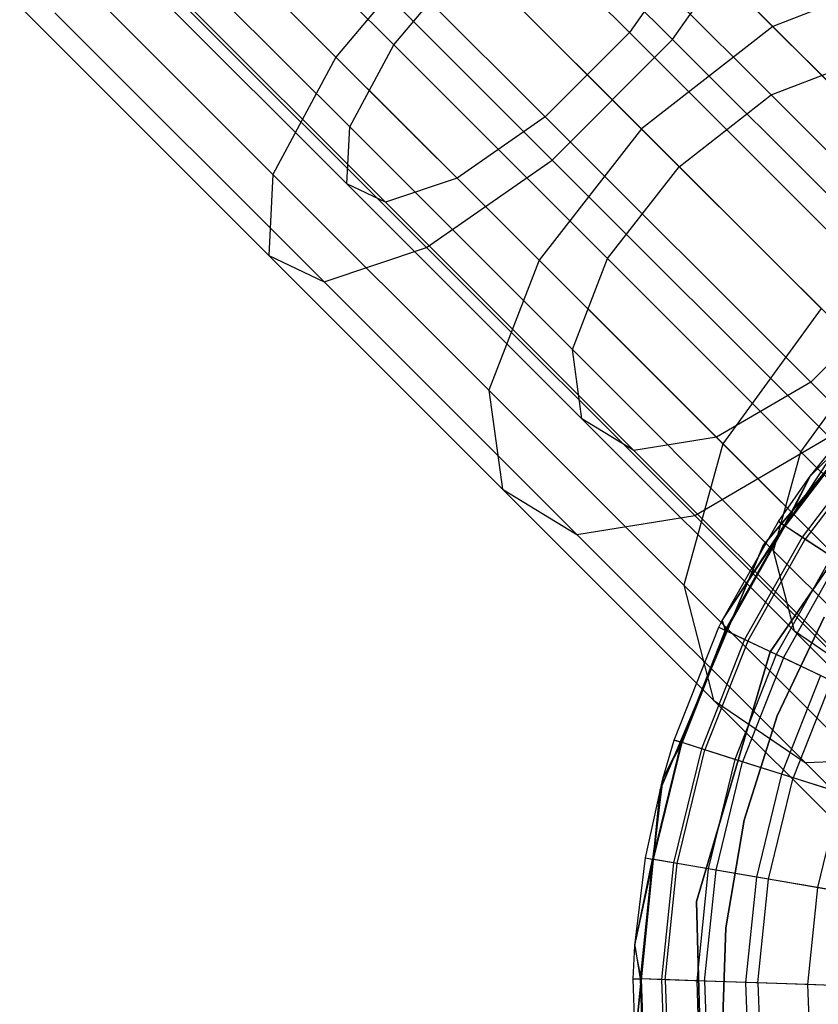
# Model space of a CAD drawing. Extents: x -28.1 to 0, y 0 to 28.1.
# Tile 67 of 215: x -5.301 to -4.859, y 4.472 to 5.018. Entities that reach past the tile are written whole.
import ezdxf

# ---------------------------------------------------------------- set-up
doc = ezdxf.new("R2010")
doc.units = 0
doc.header["$MEASUREMENT"] = 0
doc.layers.get('0').update_dxf_attribs({"color": 13, "linetype": 'CONTINUOUS'})

# ---------------------------------------------------------------- blocks, each defined once
blk = doc.blocks.new('ORTO_VIII_Z_ZAROWKA_OKAPO0')
at = {"color": 0}
for p, q in [((23.3068, 5.43134, 0.78634), (23.47017, 5.26796, 0.84825)), ((23.3068, 5.43134, 0.78634), (23.47017, 5.26796, 0.84825)), ((23.44631, 5.27184, 0.90213), (23.28976, 5.42838, 0.84281)), ((23.44631, 5.27184, 0.90213), (23.28976, 5.42838, 0.84281)), ((23.18976, 5.39119, 1.09473), (23.31585, 5.2651, 1.14251)), ((23.18976, 5.39119, 1.09473), (23.31585, 5.2651, 1.14251)), ((23.41317, 5.38772, 1.19165), (23.52564, 5.27525, 1.26582)), ((23.41317, 5.38772, 1.19165), (23.52564, 5.27525, 1.26582)), ((23.39968, 5.2252, 0.90213), (23.24313, 5.38175, 0.84281)), ((23.39968, 5.2252, 0.90213), (23.24313, 5.38175, 0.84281)), ((23.16393, 5.37821, 1.14623), (23.2838, 5.25834, 1.19165)), ((23.16393, 5.37821, 1.14623), (23.2838, 5.25834, 1.19165)), ((23.24018, 5.36471, 0.78634), (23.40355, 5.20134, 0.84825)), ((23.24018, 5.36471, 0.78634), (23.40355, 5.20134, 0.84825)), ((23.52472, 5.23735, 1.22053), (23.40641, 5.35566, 1.14251)), ((23.52472, 5.23735, 1.22053), (23.40641, 5.35566, 1.14251)), ((23.29152, 5.21962, 1.10141), (23.16022, 5.35092, 1.05166)), ((23.29152, 5.21962, 1.10141), (23.16022, 5.35092, 1.05166)), ((23.35097, 5.19132, 0.93094), (23.19807, 5.34422, 0.873)), ((23.35097, 5.19132, 0.93094), (23.19807, 5.34422, 0.873)), ((23.47017, 5.26796, 0.84825), (23.51857, 5.33754, 0.8894)), ((23.47017, 5.26796, 0.84825), (23.51857, 5.33754, 0.8894)), ((23.28989, 5.18817, 1.04346), (23.15125, 5.32681, 0.99093)), ((23.28989, 5.18817, 1.04346), (23.15125, 5.32681, 0.99093)), ((23.34303, 5.32848, 1.21284), (23.2838, 5.25834, 1.19165)), ((23.34303, 5.32848, 1.21284), (23.2838, 5.25834, 1.19165)), ((23.45298, 5.21853, 1.28534), (23.34303, 5.32848, 1.21284)), ((23.45298, 5.21853, 1.28534), (23.34303, 5.32848, 1.21284)), ((23.12173, 5.32067, 1.0847), (23.24904, 5.19336, 1.13294)), ((23.12173, 5.32067, 1.0847), (23.24904, 5.19336, 1.13294)), ((23.31135, 5.17795, 0.98194), (23.16491, 5.32439, 0.92645)), ((23.31135, 5.17795, 0.98194), (23.16491, 5.32439, 0.92645)), ((23.48019, 5.32054, 0.93094), (23.44631, 5.27184, 0.90213)), ((23.48019, 5.32054, 0.93094), (23.44631, 5.27184, 0.90213)), ((23.62365, 5.17708, 1.02554), (23.48019, 5.32054, 0.93094)), ((23.62365, 5.17708, 1.02554), (23.48019, 5.32054, 0.93094)), ((23.31585, 5.2651, 1.14251), (23.35731, 5.3142, 1.15734)), ((23.31585, 5.2651, 1.14251), (23.35731, 5.3142, 1.15734)), ((23.47386, 5.19765, 1.2342), (23.35731, 5.3142, 1.15734)), ((23.47386, 5.19765, 1.2342), (23.35731, 5.3142, 1.15734)), ((23.17581, 5.3111, 0.82947), (23.33397, 5.15294, 0.8894)), ((23.17581, 5.3111, 0.82947), (23.33397, 5.15294, 0.8894)), ((23.59759, 5.30303, 1.21171), (23.52564, 5.27525, 1.26582)), ((23.59759, 5.30303, 1.21171), (23.52564, 5.27525, 1.26582)), ((23.10893, 5.28623, 0.99794), (23.24672, 5.14843, 1.05015)), ((23.10893, 5.28623, 0.99794), (23.24672, 5.14843, 1.05015)), ((23.12844, 5.28277, 0.90583), (23.27737, 5.13384, 0.96226)), ((23.12844, 5.28277, 0.90583), (23.27737, 5.13384, 0.96226)), ((23.44631, 5.27184, 0.90213), (23.39968, 5.2252, 0.90213)), ((23.44631, 5.27184, 0.90213), (23.39968, 5.2252, 0.90213)), ((23.5932, 5.12495, 0.999), (23.44631, 5.27184, 0.90213)), ((23.5932, 5.12495, 0.999), (23.44631, 5.27184, 0.90213)), ((23.52564, 5.27525, 1.26582), (23.45298, 5.21853, 1.28534)), ((23.52564, 5.27525, 1.26582), (23.45298, 5.21853, 1.28534)), ((23.52564, 5.27525, 1.26582), (23.62729, 5.1736, 1.36648)), ((23.52564, 5.27525, 1.26582), (23.62729, 5.1736, 1.36648)), ((23.29152, 5.21962, 1.10141), (23.31585, 5.2651, 1.14251)), ((23.29152, 5.21962, 1.10141), (23.31585, 5.2651, 1.14251)), ((23.43416, 5.14679, 1.22053), (23.31585, 5.2651, 1.14251)), ((23.43416, 5.14679, 1.22053), (23.31585, 5.2651, 1.14251)), ((23.40355, 5.20134, 0.84825), (23.47017, 5.26796, 0.84825)), ((23.40355, 5.20134, 0.84825), (23.47017, 5.26796, 0.84825)), ((23.47017, 5.26796, 0.84825), (23.62346, 5.11467, 0.94934)), ((23.47017, 5.26796, 0.84825), (23.62346, 5.11467, 0.94934)), ((23.2838, 5.25834, 1.19165), (23.24904, 5.19336, 1.13294)), ((23.2838, 5.25834, 1.19165), (23.24904, 5.19336, 1.13294)), ((23.2838, 5.25834, 1.19165), (23.39627, 5.14587, 1.26582)), ((23.2838, 5.25834, 1.19165), (23.39627, 5.14587, 1.26582)), ((23.52472, 5.23735, 1.22053), (23.57509, 5.2568, 1.18265)), ((23.52472, 5.23735, 1.22053), (23.57509, 5.2568, 1.18265)), ((23.47386, 5.19765, 1.2342), (23.52472, 5.23735, 1.22053)), ((23.47386, 5.19765, 1.2342), (23.52472, 5.23735, 1.22053)), ((23.63165, 5.13042, 1.32642), (23.52472, 5.23735, 1.22053)), ((23.63165, 5.13042, 1.32642), (23.52472, 5.23735, 1.22053)), ((23.39968, 5.2252, 0.90213), (23.35097, 5.19132, 0.93094)), ((23.39968, 5.2252, 0.90213), (23.35097, 5.19132, 0.93094)), ((23.54656, 5.07832, 0.999), (23.39968, 5.2252, 0.90213)), ((23.54656, 5.07832, 0.999), (23.39968, 5.2252, 0.90213)), ((23.28989, 5.18817, 1.04346), (23.29152, 5.21962, 1.10141)), ((23.28989, 5.18817, 1.04346), (23.29152, 5.21962, 1.10141)), ((23.29152, 5.21962, 1.10141), (23.41471, 5.09642, 1.18265)), ((23.29152, 5.21962, 1.10141), (23.41471, 5.09642, 1.18265)), ((23.45298, 5.21853, 1.28534), (23.39627, 5.14587, 1.26582)), ((23.45298, 5.21853, 1.28534), (23.39627, 5.14587, 1.26582)), ((23.55235, 5.11916, 1.38375), (23.45298, 5.21853, 1.28534)), ((23.55235, 5.11916, 1.38375), (23.45298, 5.21853, 1.28534)), ((23.33397, 5.15294, 0.8894), (23.40355, 5.20134, 0.84825)), ((23.33397, 5.15294, 0.8894), (23.40355, 5.20134, 0.84825)), ((23.40355, 5.20134, 0.84825), (23.55684, 5.04805, 0.94934)), ((23.40355, 5.20134, 0.84825), (23.55684, 5.04805, 0.94934)), ((23.43416, 5.14679, 1.22053), (23.47386, 5.19765, 1.2342)), ((23.43416, 5.14679, 1.22053), (23.47386, 5.19765, 1.2342)), ((23.5792, 5.09232, 1.33851), (23.47386, 5.19765, 1.2342)), ((23.5792, 5.09232, 1.33851), (23.47386, 5.19765, 1.2342)), ((23.24904, 5.19336, 1.13294), (23.24672, 5.14843, 1.05015)), ((23.24904, 5.19336, 1.13294), (23.24672, 5.14843, 1.05015)), ((23.24904, 5.19336, 1.13294), (23.36849, 5.07392, 1.21171)), ((23.24904, 5.19336, 1.13294), (23.36849, 5.07392, 1.21171)), ((23.35097, 5.19132, 0.93094), (23.31135, 5.17795, 0.98194)), ((23.35097, 5.19132, 0.93094), (23.31135, 5.17795, 0.98194)), ((23.49443, 5.04786, 1.02554), (23.35097, 5.19132, 0.93094)), ((23.49443, 5.04786, 1.02554), (23.35097, 5.19132, 0.93094)), ((23.41998, 5.05808, 1.12925), (23.28989, 5.18817, 1.04346)), ((23.31135, 5.17795, 0.98194), (23.28989, 5.18817, 1.04346)), ((23.41998, 5.05808, 1.12925), (23.28989, 5.18817, 1.04346)), ((23.31135, 5.17795, 0.98194), (23.28989, 5.18817, 1.04346)), ((23.44875, 5.04056, 1.07255), (23.31135, 5.17795, 0.98194)), ((23.44875, 5.04056, 1.07255), (23.31135, 5.17795, 0.98194)), ((23.27737, 5.13384, 0.96226), (23.33397, 5.15294, 0.8894)), ((23.27737, 5.13384, 0.96226), (23.33397, 5.15294, 0.8894)), ((23.33397, 5.15294, 0.8894), (23.48237, 5.00454, 0.98726)), ((23.33397, 5.15294, 0.8894), (23.48237, 5.00454, 0.98726)), ((23.24672, 5.14843, 1.05015), (23.37601, 5.01915, 1.13541)), ((23.24672, 5.14843, 1.05015), (23.37601, 5.01915, 1.13541)), ((23.24672, 5.14843, 1.05015), (23.27737, 5.13384, 0.96226)), ((23.24672, 5.14843, 1.05015), (23.27737, 5.13384, 0.96226)), ((23.39627, 5.14587, 1.26582), (23.36849, 5.07392, 1.21171)), ((23.39627, 5.14587, 1.26582), (23.36849, 5.07392, 1.21171)), ((23.39627, 5.14587, 1.26582), (23.49792, 5.04422, 1.36648)), ((23.39627, 5.14587, 1.26582), (23.49792, 5.04422, 1.36648)), ((23.41471, 5.09642, 1.18265), (23.43416, 5.14679, 1.22053)), ((23.41471, 5.09642, 1.18265), (23.43416, 5.14679, 1.22053)), ((23.54109, 5.03986, 1.32642), (23.43416, 5.14679, 1.22053)), ((23.54109, 5.03986, 1.32642), (23.43416, 5.14679, 1.22053)), ((23.27737, 5.13384, 0.96226), (23.41711, 4.99411, 1.05441)), ((23.27737, 5.13384, 0.96226), (23.41711, 4.99411, 1.05441)), ((23.5932, 5.12495, 0.999), (23.54656, 5.07832, 0.999)), ((23.5932, 5.12495, 0.999), (23.54656, 5.07832, 0.999)), ((23.55235, 5.11916, 1.38375), (23.49792, 5.04422, 1.36648)), ((23.55235, 5.11916, 1.38375), (23.49792, 5.04422, 1.36648)), ((23.52606, 4.98507, 1.29292), (23.41471, 5.09642, 1.18265)), ((23.41998, 5.05808, 1.12925), (23.41471, 5.09642, 1.18265)), ((23.52606, 4.98507, 1.29292), (23.41471, 5.09642, 1.18265)), ((23.41998, 5.05808, 1.12925), (23.41471, 5.09642, 1.18265)), ((23.61444, 5.10026, 10.00781), (23.52017, 4.98787, 10.00781)), ((23.52017, 4.98787, 3.3149), (23.61444, 5.10026, 3.3149)), ((23.61444, 5.10026, 10.00781), (23.52017, 4.98787, 10.00781)), ((23.52017, 4.98787, 3.3149), (23.61444, 5.10026, 3.3149)), ((23.54109, 5.03986, 1.32642), (23.5792, 5.09232, 1.33851)), ((23.54109, 5.03986, 1.32642), (23.5792, 5.09232, 1.33851)), ((23.54656, 5.07832, 0.999), (23.49443, 5.04786, 1.02554)), ((23.54656, 5.07832, 0.999), (23.49443, 5.04786, 1.02554)), ((23.67932, 4.94556, 1.13046), (23.54656, 5.07832, 0.999)), ((23.67932, 4.94556, 1.13046), (23.54656, 5.07832, 0.999)), ((23.36849, 5.07392, 1.21171), (23.47645, 4.96596, 1.31861)), ((23.36849, 5.07392, 1.21171), (23.47645, 4.96596, 1.31861)), ((23.36849, 5.07392, 1.21171), (23.37601, 5.01915, 1.13541)), ((23.36849, 5.07392, 1.21171), (23.37601, 5.01915, 1.13541)), ((23.44875, 5.04056, 1.07255), (23.41998, 5.05808, 1.12925)), ((23.41998, 5.05808, 1.12925), (23.53755, 4.94051, 1.24568)), ((23.41998, 5.05808, 1.12925), (23.53755, 4.94051, 1.24568)), ((23.44875, 5.04056, 1.07255), (23.41998, 5.05808, 1.12925)), ((23.56924, 5.05478, 11.98237), (23.5324, 4.9988, 12.03365)), ((23.56924, 5.05478, 11.98237), (23.5324, 4.9988, 12.03365)), ((23.54619, 5.02627, 10.40345), (23.56924, 5.05478, 10.40345)), ((23.54619, 5.02627, 11.98237), (23.56924, 5.05478, 11.98237)), ((23.54619, 5.02627, 10.40345), (23.56924, 5.05478, 10.40345)), ((23.54619, 5.02627, 11.98237), (23.56924, 5.05478, 11.98237)), ((23.49443, 5.04786, 1.02554), (23.44875, 5.04056, 1.07255)), ((23.49443, 5.04786, 1.02554), (23.44875, 5.04056, 1.07255)), ((23.48237, 5.00454, 0.98726), (23.55684, 5.04805, 0.94934)), ((23.48237, 5.00454, 0.98726), (23.55684, 5.04805, 0.94934)), ((23.62409, 4.91819, 1.15394), (23.49443, 5.04786, 1.02554)), ((23.62409, 4.91819, 1.15394), (23.49443, 5.04786, 1.02554)), ((23.52411, 4.92904, 10.00781), (23.60556, 5.04794, 10.00781)), ((23.60556, 5.04794, 3.3149), (23.52411, 4.92904, 3.3149)), ((23.60556, 5.04794, 3.3149), (23.52411, 4.92904, 3.3149)), ((23.52411, 4.92904, 10.00781), (23.60556, 5.04794, 10.00781)), ((23.57221, 5.05219, 10.32419), (23.53195, 4.9991, 10.32419)), ((23.57221, 5.05219, 10.32419), (23.53195, 4.9991, 10.32419)), ((23.57262, 5.05183, 12.03365), (23.5324, 4.9988, 12.03365)), ((23.57262, 5.05183, 12.03365), (23.5324, 4.9988, 12.03365)), ((23.54619, 5.02627, 10.40345), (23.57221, 5.05219, 10.32419)), ((23.54619, 5.02627, 10.40345), (23.57221, 5.05219, 10.32419)), ((23.49792, 5.04422, 1.36648), (23.47645, 4.96596, 1.31861)), ((23.49792, 5.04422, 1.36648), (23.47645, 4.96596, 1.31861)), ((23.49792, 5.04422, 1.36648), (23.58567, 4.95647, 1.49057)), ((23.49792, 5.04422, 1.36648), (23.58567, 4.95647, 1.49057)), ((23.58109, 5.04445, 10.24572), (23.5418, 4.99264, 10.24572)), ((23.58109, 5.04445, 10.24572), (23.5418, 4.99264, 10.24572)), ((23.58266, 5.04308, 12.08336), (23.54354, 4.99149, 12.08336)), ((23.58266, 5.04308, 12.08336), (23.54354, 4.99149, 12.08336)), ((23.57293, 4.91637, 1.19552), (23.44875, 5.04056, 1.07255)), ((23.57293, 4.91637, 1.19552), (23.44875, 5.04056, 1.07255)), ((23.52606, 4.98507, 1.29292), (23.54109, 5.03986, 1.32642)), ((23.52606, 4.98507, 1.29292), (23.54109, 5.03986, 1.32642)), ((23.6334, 4.94755, 1.45696), (23.54109, 5.03986, 1.32642)), ((23.6334, 4.94755, 1.45696), (23.54109, 5.03986, 1.32642)), ((23.52865, 5.00126, 10.40345), (23.54619, 5.02627, 10.40345)), ((23.52865, 5.00126, 11.98237), (23.54619, 5.02627, 11.98237)), ((23.52865, 5.00126, 10.40345), (23.54619, 5.02627, 10.40345)), ((23.52865, 5.00126, 11.98237), (23.54619, 5.02627, 11.98237)), ((23.54619, 5.02627, 10.40345), (23.53195, 4.9991, 10.32419)), ((23.54619, 5.02627, 10.40345), (23.53195, 4.9991, 10.32419)), ((23.54619, 5.02627, 11.98237), (23.5324, 4.9988, 12.03365)), ((23.54619, 5.02627, 11.98237), (23.5324, 4.9988, 12.03365)), ((23.54619, 5.02627, 11.98237), (23.54619, 5.02627, 10.40345)), ((23.54619, 5.02627, 11.98237), (23.54619, 5.02627, 10.40345)), ((23.37601, 5.01915, 1.13541), (23.49286, 4.90229, 1.25113)), ((23.37601, 5.01915, 1.13541), (23.49286, 4.90229, 1.25113)), ((23.37601, 5.01915, 1.13541), (23.41711, 4.99411, 1.05441)), ((23.37601, 5.01915, 1.13541), (23.41711, 4.99411, 1.05441)), ((23.41711, 4.99411, 1.05441), (23.48237, 5.00454, 0.98726)), ((23.41711, 4.99411, 1.05441), (23.48237, 5.00454, 0.98726)), ((23.48237, 5.00454, 0.98726), (23.6165, 4.87041, 1.12008)), ((23.48237, 5.00454, 0.98726), (23.6165, 4.87041, 1.12008)), ((23.4975, 4.94638, 10.40345), (23.52865, 5.00126, 10.40345)), ((23.4975, 4.94638, 11.98237), (23.52865, 5.00126, 11.98237)), ((23.4975, 4.94638, 10.40345), (23.52865, 5.00126, 10.40345)), ((23.4975, 4.94638, 11.98237), (23.52865, 5.00126, 11.98237)), ((23.4975, 4.94638, 10.40345), (23.53195, 4.9991, 10.32419)), ((23.4975, 4.94638, 10.40345), (23.53195, 4.9991, 10.32419)), ((23.4975, 4.94638, 11.98237), (23.5324, 4.9988, 12.03365)), ((23.4975, 4.94638, 11.98237), (23.5324, 4.9988, 12.03365)), ((23.53195, 4.9991, 10.32419), (23.49929, 4.94102, 10.32419)), ((23.53195, 4.9991, 10.32419), (23.49929, 4.94102, 10.32419)), ((23.49978, 4.94079, 12.03365), (23.5324, 4.9988, 12.03365)), ((23.49978, 4.94079, 12.03365), (23.5324, 4.9988, 12.03365)), ((23.52865, 5.00126, 10.40345), (23.53195, 4.9991, 10.32419)), ((23.52865, 5.00126, 10.40345), (23.53195, 4.9991, 10.32419)), ((23.52865, 5.00126, 11.98237), (23.52865, 5.00126, 10.40345)), ((23.52865, 5.00126, 11.98237), (23.52865, 5.00126, 10.40345)), ((23.5324, 4.9988, 12.03365), (23.52865, 5.00126, 11.98237)), ((23.5324, 4.9988, 12.03365), (23.52865, 5.00126, 11.98237)), ((23.5418, 4.99264, 10.24572), (23.53195, 4.9991, 10.32419)), ((23.5418, 4.99264, 10.24572), (23.53195, 4.9991, 10.32419)), ((23.5324, 4.9988, 12.03365), (23.54354, 4.99149, 12.08336)), ((23.5324, 4.9988, 12.03365), (23.54354, 4.99149, 12.08336)), ((23.41711, 4.99411, 1.05441), (23.54341, 4.86781, 1.17948)), ((23.41711, 4.99411, 1.05441), (23.54341, 4.86781, 1.17948)), ((23.5418, 4.99264, 10.24572), (23.50993, 4.93596, 10.24572)), ((23.5418, 4.99264, 10.24572), (23.50993, 4.93596, 10.24572)), ((23.55811, 4.98194, 10.16879), (23.5418, 4.99264, 10.24572)), ((23.55811, 4.98194, 10.16879), (23.5418, 4.99264, 10.24572)), ((23.52017, 4.98787, 10.00781), (23.46322, 4.85268, 10.00781)), ((23.46322, 4.85268, 3.3149), (23.52017, 4.98787, 3.3149)), ((23.52017, 4.98787, 10.00781), (23.46322, 4.85268, 10.00781)), ((23.46322, 4.85268, 3.3149), (23.52017, 4.98787, 3.3149)), ((23.51181, 4.93506, 12.08336), (23.54354, 4.99149, 12.08336)), ((23.51181, 4.93506, 12.08336), (23.54354, 4.99149, 12.08336)), ((23.52017, 4.98787, 10.00781), (23.52017, 4.98787, 3.3149)), ((23.52017, 4.98787, 10.00781), (23.52017, 4.98787, 3.3149)), ((23.54354, 4.99149, 12.08336), (23.56173, 4.97956, 12.13001)), ((23.54354, 4.99149, 12.08336), (23.56173, 4.97956, 12.13001)), ((23.62218, 4.88896, 1.42885), (23.52606, 4.98507, 1.29292)), ((23.53755, 4.94051, 1.24568), (23.52606, 4.98507, 1.29292)), ((23.62218, 4.88896, 1.42885), (23.52606, 4.98507, 1.29292)), ((23.53755, 4.94051, 1.24568), (23.52606, 4.98507, 1.29292)), ((23.55811, 4.98194, 10.16879), (23.52754, 4.92758, 10.16879)), ((23.55811, 4.98194, 10.16879), (23.52754, 4.92758, 10.16879)), ((23.53146, 4.92572, 12.13001), (23.56173, 4.97956, 12.13001)), ((23.53146, 4.92572, 12.13001), (23.56173, 4.97956, 12.13001)), ((23.47645, 4.96596, 1.31861), (23.56964, 4.87276, 1.45041)), ((23.47645, 4.96596, 1.31861), (23.56964, 4.87276, 1.45041)), ((23.47645, 4.96596, 1.31861), (23.49286, 4.90229, 1.25113)), ((23.47645, 4.96596, 1.31861), (23.49286, 4.90229, 1.25113)), ((23.49573, 4.94271, 10.40345), (23.4975, 4.94638, 10.40345)), ((23.49573, 4.94271, 11.98237), (23.4975, 4.94638, 11.98237)), ((23.49573, 4.94271, 10.40345), (23.4975, 4.94638, 10.40345)), ((23.49573, 4.94271, 11.98237), (23.4975, 4.94638, 11.98237)), ((23.4975, 4.94638, 10.40345), (23.49929, 4.94102, 10.32419)), ((23.4975, 4.94638, 10.40345), (23.49929, 4.94102, 10.32419)), ((23.4975, 4.94638, 11.98237), (23.4975, 4.94638, 10.40345)), ((23.4975, 4.94638, 11.98237), (23.4975, 4.94638, 10.40345)), ((23.49978, 4.94079, 12.03365), (23.4975, 4.94638, 11.98237)), ((23.49978, 4.94079, 12.03365), (23.4975, 4.94638, 11.98237)), ((23.55395, 4.94819, 3.47238), (23.52802, 4.89358, 3.47238)), ((23.52802, 4.89358, 3.43301), (23.55395, 4.94819, 3.43301)), ((23.55395, 4.94819, 3.47238), (23.52802, 4.89358, 3.47238)), ((23.52802, 4.89358, 3.43301), (23.55395, 4.94819, 3.43301)), ((23.47109, 4.88023, 10.40345), (23.49573, 4.94271, 10.40345)), ((23.47109, 4.88023, 11.98237), (23.49573, 4.94271, 11.98237)), ((23.47109, 4.88023, 10.40345), (23.49573, 4.94271, 10.40345)), ((23.47109, 4.88023, 11.98237), (23.49573, 4.94271, 11.98237)), ((23.49929, 4.94102, 10.32419), (23.47485, 4.87904, 10.32419)), ((23.49929, 4.94102, 10.32419), (23.47485, 4.87904, 10.32419)), ((23.49978, 4.94079, 12.03365), (23.47537, 4.87887, 12.03365)), ((23.49978, 4.94079, 12.03365), (23.47537, 4.87887, 12.03365)), ((23.49573, 4.94271, 10.40345), (23.49929, 4.94102, 10.32419)), ((23.49573, 4.94271, 10.40345), (23.49929, 4.94102, 10.32419)), ((23.49573, 4.94271, 11.98237), (23.49573, 4.94271, 10.40345)), ((23.49573, 4.94271, 11.98237), (23.49573, 4.94271, 10.40345)), ((23.49573, 4.94271, 11.98237), (23.49978, 4.94079, 12.03365)), ((23.49573, 4.94271, 11.98237), (23.49978, 4.94079, 12.03365)), ((23.50993, 4.93596, 10.24572), (23.49929, 4.94102, 10.32419)), ((23.50993, 4.93596, 10.24572), (23.49929, 4.94102, 10.32419)), ((23.51181, 4.93506, 12.08336), (23.49978, 4.94079, 12.03365)), ((23.51181, 4.93506, 12.08336), (23.49978, 4.94079, 12.03365)), ((23.63905, 4.83902, 1.38921), (23.53755, 4.94051, 1.24568)), ((23.57293, 4.91637, 1.19552), (23.53755, 4.94051, 1.24568)), ((23.63905, 4.83902, 1.38921), (23.53755, 4.94051, 1.24568)), ((23.57293, 4.91637, 1.19552), (23.53755, 4.94051, 1.24568)), ((23.50993, 4.93596, 10.24572), (23.48608, 4.87547, 10.24572)), ((23.50993, 4.93596, 10.24572), (23.48608, 4.87547, 10.24572)), ((23.51181, 4.93506, 12.08336), (23.48807, 4.87484, 12.08336)), ((23.51181, 4.93506, 12.08336), (23.48807, 4.87484, 12.08336)), ((23.52754, 4.92758, 10.16879), (23.50993, 4.93596, 10.24572)), ((23.52754, 4.92758, 10.16879), (23.50993, 4.93596, 10.24572)), ((23.53146, 4.92572, 12.13001), (23.51181, 4.93506, 12.08336)), ((23.53146, 4.92572, 12.13001), (23.51181, 4.93506, 12.08336)), ((23.48338, 4.7908, 10.00781), (23.52411, 4.92904, 10.00781)), ((23.52411, 4.92904, 3.3149), (23.48338, 4.7908, 3.3149)), ((23.52411, 4.92904, 3.3149), (23.48338, 4.7908, 3.3149)), ((23.48338, 4.7908, 10.00781), (23.52411, 4.92904, 10.00781)), ((23.52754, 4.92758, 10.16879), (23.50467, 4.86957, 10.16879)), ((23.52754, 4.92758, 10.16879), (23.50467, 4.86957, 10.16879)), ((23.52411, 4.92904, 3.3149), (23.52411, 4.92904, 10.00781)), ((23.52411, 4.92904, 3.3149), (23.52411, 4.92904, 10.00781)), ((23.55196, 4.91597, 10.09418), (23.52754, 4.92758, 10.16879)), ((23.55196, 4.91597, 10.09418), (23.52754, 4.92758, 10.16879)), ((23.53146, 4.92572, 12.13001), (23.5088, 4.86826, 12.13001)), ((23.53146, 4.92572, 12.13001), (23.5088, 4.86826, 12.13001)), ((23.55812, 4.91304, 12.17217), (23.53146, 4.92572, 12.13001)), ((23.55812, 4.91304, 12.17217), (23.53146, 4.92572, 12.13001)), ((23.55196, 4.91597, 10.09418), (23.53044, 4.86139, 10.09418)), ((23.55196, 4.91597, 10.09418), (23.53044, 4.86139, 10.09418)), ((23.55812, 4.91304, 12.17217), (23.53694, 4.85933, 12.17217)), ((23.55812, 4.91304, 12.17217), (23.53694, 4.85933, 12.17217)), ((23.49286, 4.90229, 1.25113), (23.59374, 4.80142, 1.39378)), ((23.49286, 4.90229, 1.25113), (23.59374, 4.80142, 1.39378)), ((23.49286, 4.90229, 1.25113), (23.54341, 4.86781, 1.17948)), ((23.49286, 4.90229, 1.25113), (23.54341, 4.86781, 1.17948)), ((23.52802, 4.89358, 3.47238), (23.50977, 4.83595, 3.47238)), ((23.50977, 4.83595, 3.43301), (23.52802, 4.89358, 3.43301)), ((23.52802, 4.89358, 3.47238), (23.50977, 4.83595, 3.47238)), ((23.50977, 4.83595, 3.43301), (23.52802, 4.89358, 3.43301)), ((23.52802, 4.89358, 3.47238), (23.52802, 4.89358, 3.43301)), ((23.52802, 4.89358, 3.47238), (23.52802, 4.89358, 3.43301)), ((23.47485, 4.87904, 10.32419), (23.45907, 4.8143, 10.32419)), ((23.47485, 4.87904, 10.32419), (23.45907, 4.8143, 10.32419)), ((23.45961, 4.81421, 12.03365), (23.47537, 4.87887, 12.03365)), ((23.45961, 4.81421, 12.03365), (23.47537, 4.87887, 12.03365)), ((23.4648, 4.85872, 10.40345), (23.47109, 4.88023, 10.40345)), ((23.4648, 4.85872, 11.98237), (23.47109, 4.88023, 11.98237)), ((23.4648, 4.85872, 10.40345), (23.47109, 4.88023, 10.40345)), ((23.4648, 4.85872, 11.98237), (23.47109, 4.88023, 11.98237)), ((23.4648, 4.85872, 10.40345), (23.47485, 4.87904, 10.32419)), ((23.4648, 4.85872, 10.40345), (23.47485, 4.87904, 10.32419)), ((23.4648, 4.85872, 11.98237), (23.47537, 4.87887, 12.03365)), ((23.4648, 4.85872, 11.98237), (23.47537, 4.87887, 12.03365)), ((23.47109, 4.88023, 10.40345), (23.47485, 4.87904, 10.32419)), ((23.47109, 4.88023, 10.40345), (23.47485, 4.87904, 10.32419)), ((23.47109, 4.88023, 11.98237), (23.47109, 4.88023, 10.40345)), ((23.47109, 4.88023, 11.98237), (23.47109, 4.88023, 10.40345)), ((23.47537, 4.87887, 12.03365), (23.47109, 4.88023, 11.98237)), ((23.47537, 4.87887, 12.03365), (23.47109, 4.88023, 11.98237)), ((23.48608, 4.87547, 10.24572), (23.47485, 4.87904, 10.32419)), ((23.48608, 4.87547, 10.24572), (23.47485, 4.87904, 10.32419)), ((23.48807, 4.87484, 12.08336), (23.47537, 4.87887, 12.03365)), ((23.48807, 4.87484, 12.08336), (23.47537, 4.87887, 12.03365)), ((23.48608, 4.87547, 10.24572), (23.47068, 4.8123, 10.24572)), ((23.48608, 4.87547, 10.24572), (23.47068, 4.8123, 10.24572)), ((23.47274, 4.81194, 12.08336), (23.48807, 4.87484, 12.08336)), ((23.47274, 4.81194, 12.08336), (23.48807, 4.87484, 12.08336)), ((23.50467, 4.86957, 10.16879), (23.48608, 4.87547, 10.24572)), ((23.50467, 4.86957, 10.16879), (23.48608, 4.87547, 10.24572)), ((23.5088, 4.86826, 12.13001), (23.48807, 4.87484, 12.08336)), ((23.5088, 4.86826, 12.13001), (23.48807, 4.87484, 12.08336)), ((23.50467, 4.86957, 10.16879), (23.4899, 4.80899, 10.16879)), ((23.50467, 4.86957, 10.16879), (23.4899, 4.80899, 10.16879)), ((23.49417, 4.80825, 12.13001), (23.5088, 4.86826, 12.13001)), ((23.49417, 4.80825, 12.13001), (23.5088, 4.86826, 12.13001)), ((23.53044, 4.86139, 10.09418), (23.50467, 4.86957, 10.16879)), ((23.53044, 4.86139, 10.09418), (23.50467, 4.86957, 10.16879)), ((23.53694, 4.85933, 12.17217), (23.5088, 4.86826, 12.13001)), ((23.53694, 4.85933, 12.17217), (23.5088, 4.86826, 12.13001)), ((23.54341, 4.86781, 1.17948), (23.6165, 4.87041, 1.12008)), ((23.54341, 4.86781, 1.17948), (23.6165, 4.87041, 1.12008)), ((23.54341, 4.86781, 1.17948), (23.65243, 4.75878, 1.33366)), ((23.54341, 4.86781, 1.17948), (23.65243, 4.75878, 1.33366)), ((23.45519, 4.81497, 10.40345), (23.4648, 4.85872, 10.40345)), ((23.45519, 4.81497, 11.98237), (23.4648, 4.85872, 11.98237)), ((23.45519, 4.81497, 10.40345), (23.4648, 4.85872, 10.40345)), ((23.45519, 4.81497, 11.98237), (23.4648, 4.85872, 11.98237)), ((23.4648, 4.85872, 10.40345), (23.45907, 4.8143, 10.32419)), ((23.4648, 4.85872, 10.40345), (23.45907, 4.8143, 10.32419)), ((23.45961, 4.81421, 12.03365), (23.4648, 4.85872, 11.98237)), ((23.45961, 4.81421, 12.03365), (23.4648, 4.85872, 11.98237)), ((23.4648, 4.85872, 11.98237), (23.4648, 4.85872, 10.40345)), ((23.4648, 4.85872, 11.98237), (23.4648, 4.85872, 10.40345)), ((23.53044, 4.86139, 10.09418), (23.51655, 4.80439, 10.09418)), ((23.53044, 4.86139, 10.09418), (23.51655, 4.80439, 10.09418)), ((23.52327, 4.80323, 12.17217), (23.53694, 4.85933, 12.17217)), ((23.52327, 4.80323, 12.17217), (23.53694, 4.85933, 12.17217)), ((23.56313, 4.85102, 10.02262), (23.53044, 4.86139, 10.09418)), ((23.56313, 4.85102, 10.02262), (23.53044, 4.86139, 10.09418)), ((23.57163, 4.84832, 12.20857), (23.53694, 4.85933, 12.17217)), ((23.57163, 4.84832, 12.20857), (23.53694, 4.85933, 12.17217)), ((23.46322, 4.85268, 10.00781), (23.44865, 4.70671, 10.00781)), ((23.44865, 4.70671, 3.3149), (23.46322, 4.85268, 3.3149)), ((23.46322, 4.85268, 10.00781), (23.44865, 4.70671, 10.00781)), ((23.44865, 4.70671, 3.3149), (23.46322, 4.85268, 3.3149)), ((23.46322, 4.85268, 10.00781), (23.46322, 4.85268, 3.3149)), ((23.46322, 4.85268, 10.00781), (23.46322, 4.85268, 3.3149)), ((23.56313, 4.85102, 10.02262), (23.55035, 4.79856, 10.02262)), ((23.56313, 4.85102, 10.02262), (23.55035, 4.79856, 10.02262)), ((23.50977, 4.83595, 3.47238), (23.49954, 4.77637, 3.47238)), ((23.49954, 4.77637, 3.43301), (23.50977, 4.83595, 3.43301)), ((23.50977, 4.83595, 3.47238), (23.49954, 4.77637, 3.47238)), ((23.49954, 4.77637, 3.43301), (23.50977, 4.83595, 3.43301)), ((23.50977, 4.83595, 3.47238), (23.50977, 4.83595, 3.43301)), ((23.50977, 4.83595, 3.47238), (23.50977, 4.83595, 3.43301)), ((23.44929, 4.76646, 10.40345), (23.45519, 4.81497, 10.40345)), ((23.44929, 4.76646, 11.98237), (23.45519, 4.81497, 11.98237)), ((23.44929, 4.76646, 10.40345), (23.45519, 4.81497, 10.40345)), ((23.44929, 4.76646, 11.98237), (23.45519, 4.81497, 11.98237)), ((23.44929, 4.76646, 10.40345), (23.45907, 4.8143, 10.32419)), ((23.44929, 4.76646, 10.40345), (23.45907, 4.8143, 10.32419)), ((23.44929, 4.76646, 11.98237), (23.45961, 4.81421, 12.03365)), ((23.44929, 4.76646, 11.98237), (23.45961, 4.81421, 12.03365)), ((23.45907, 4.8143, 10.32419), (23.45226, 4.74802, 10.32419)), ((23.45907, 4.8143, 10.32419), (23.45226, 4.74802, 10.32419)), ((23.4528, 4.748, 12.03365), (23.45961, 4.81421, 12.03365)), ((23.4528, 4.748, 12.03365), (23.45961, 4.81421, 12.03365)), ((23.45519, 4.81497, 10.40345), (23.45907, 4.8143, 10.32419)), ((23.45519, 4.81497, 10.40345), (23.45907, 4.8143, 10.32419)), ((23.45519, 4.81497, 11.98237), (23.45519, 4.81497, 10.40345)), ((23.45519, 4.81497, 11.98237), (23.45519, 4.81497, 10.40345)), ((23.45519, 4.81497, 11.98237), (23.45961, 4.81421, 12.03365)), ((23.45519, 4.81497, 11.98237), (23.45961, 4.81421, 12.03365)), ((23.47068, 4.8123, 10.24572), (23.45907, 4.8143, 10.32419)), ((23.47068, 4.8123, 10.24572), (23.45907, 4.8143, 10.32419)), ((23.47274, 4.81194, 12.08336), (23.45961, 4.81421, 12.03365)), ((23.47274, 4.81194, 12.08336), (23.45961, 4.81421, 12.03365)), ((23.47068, 4.8123, 10.24572), (23.46403, 4.74762, 10.24572)), ((23.47068, 4.8123, 10.24572), (23.46403, 4.74762, 10.24572)), ((23.46612, 4.74755, 12.08336), (23.47274, 4.81194, 12.08336)), ((23.46612, 4.74755, 12.08336), (23.47274, 4.81194, 12.08336)), ((23.4899, 4.80899, 10.16879), (23.47068, 4.8123, 10.24572)), ((23.4899, 4.80899, 10.16879), (23.47068, 4.8123, 10.24572)), ((23.49417, 4.80825, 12.13001), (23.47274, 4.81194, 12.08336)), ((23.49417, 4.80825, 12.13001), (23.47274, 4.81194, 12.08336)), ((23.4899, 4.80899, 10.16879), (23.48352, 4.74695, 10.16879)), ((23.4899, 4.80899, 10.16879), (23.48352, 4.74695, 10.16879)), ((23.48786, 4.7468, 12.13001), (23.49417, 4.80825, 12.13001)), ((23.48786, 4.7468, 12.13001), (23.49417, 4.80825, 12.13001)), ((23.51655, 4.80439, 10.09418), (23.4899, 4.80899, 10.16879)), ((23.51655, 4.80439, 10.09418), (23.4899, 4.80899, 10.16879)), ((23.52327, 4.80323, 12.17217), (23.49417, 4.80825, 12.13001)), ((23.52327, 4.80323, 12.17217), (23.49417, 4.80825, 12.13001)), ((23.51655, 4.80439, 10.09418), (23.51055, 4.74603, 10.09418)), ((23.51655, 4.80439, 10.09418), (23.51055, 4.74603, 10.09418)), ((23.55035, 4.79856, 10.02262), (23.51655, 4.80439, 10.09418)), ((23.55035, 4.79856, 10.02262), (23.51655, 4.80439, 10.09418)), ((23.51736, 4.7458, 12.17217), (23.52327, 4.80323, 12.17217)), ((23.51736, 4.7458, 12.17217), (23.52327, 4.80323, 12.17217)), ((23.55913, 4.79705, 12.20857), (23.52327, 4.80323, 12.17217)), ((23.55913, 4.79705, 12.20857), (23.52327, 4.80323, 12.17217)), ((23.55035, 4.79856, 10.02262), (23.54483, 4.74486, 10.02262)), ((23.55035, 4.79856, 10.02262), (23.54483, 4.74486, 10.02262)), ((23.59098, 4.79156, 9.95481), (23.55035, 4.79856, 10.02262)), ((23.59098, 4.79156, 9.95481), (23.55035, 4.79856, 10.02262)), ((23.48737, 4.64674, 10.00781), (23.48338, 4.7908, 10.00781)), ((23.48338, 4.7908, 3.3149), (23.48737, 4.64674, 3.3149)), ((23.48338, 4.7908, 3.3149), (23.48737, 4.64674, 3.3149)), ((23.48338, 4.7908, 3.3149), (23.48338, 4.7908, 10.00781)), ((23.48737, 4.64674, 10.00781), (23.48338, 4.7908, 10.00781)), ((23.48338, 4.7908, 3.3149), (23.48338, 4.7908, 10.00781)), ((23.49954, 4.77637, 3.47238), (23.49751, 4.71595, 3.47238)), ((23.49751, 4.71595, 3.43301), (23.49954, 4.77637, 3.43301)), ((23.49954, 4.77637, 3.47238), (23.49751, 4.71595, 3.47238)), ((23.49751, 4.71595, 3.43301), (23.49954, 4.77637, 3.43301)), ((23.49954, 4.77637, 3.47238), (23.49954, 4.77637, 3.43301)), ((23.49954, 4.77637, 3.47238), (23.49954, 4.77637, 3.43301)), ((23.44832, 4.74815, 10.40345), (23.44929, 4.76646, 10.40345)), ((23.44832, 4.74815, 11.98237), (23.44929, 4.76646, 11.98237)), ((23.44832, 4.74815, 10.40345), (23.44929, 4.76646, 10.40345)), ((23.44832, 4.74815, 11.98237), (23.44929, 4.76646, 11.98237)), ((23.44929, 4.76646, 10.40345), (23.45226, 4.74802, 10.32419)), ((23.44929, 4.76646, 10.40345), (23.45226, 4.74802, 10.32419)), ((23.44929, 4.76646, 11.98237), (23.44929, 4.76646, 10.40345)), ((23.44929, 4.76646, 11.98237), (23.44929, 4.76646, 10.40345)), ((23.4528, 4.748, 12.03365), (23.44929, 4.76646, 11.98237)), ((23.4528, 4.748, 12.03365), (23.44929, 4.76646, 11.98237)), ((23.45061, 4.68103, 10.40345), (23.44832, 4.74815, 10.40345)), ((23.44832, 4.74815, 10.40345), (23.45226, 4.74802, 10.32419)), ((23.44832, 4.74815, 10.40345), (23.45226, 4.74802, 10.32419)), ((23.45061, 4.68103, 11.98237), (23.44832, 4.74815, 11.98237)), ((23.44832, 4.74815, 11.98237), (23.44832, 4.74815, 10.40345)), ((23.45061, 4.68103, 10.40345), (23.44832, 4.74815, 10.40345)), ((23.44832, 4.74815, 11.98237), (23.44832, 4.74815, 10.40345)), ((23.44832, 4.74815, 11.98237), (23.4528, 4.748, 12.03365)), ((23.44832, 4.74815, 11.98237), (23.4528, 4.748, 12.03365)), ((23.45061, 4.68103, 11.98237), (23.44832, 4.74815, 11.98237)), ((23.45226, 4.74802, 10.32419), (23.45453, 4.68143, 10.32419)), ((23.46403, 4.74762, 10.24572), (23.45226, 4.74802, 10.32419)), ((23.45226, 4.74802, 10.32419), (23.45453, 4.68143, 10.32419)), ((23.46403, 4.74762, 10.24572), (23.45226, 4.74802, 10.32419)), ((23.46612, 4.74755, 12.08336), (23.4528, 4.748, 12.03365)), ((23.4528, 4.748, 12.03365), (23.45508, 4.68148, 12.03365)), ((23.4528, 4.748, 12.03365), (23.45508, 4.68148, 12.03365)), ((23.46612, 4.74755, 12.08336), (23.4528, 4.748, 12.03365)), ((23.46403, 4.74762, 10.24572), (23.46625, 4.68263, 10.24572)), ((23.48352, 4.74695, 10.16879), (23.46403, 4.74762, 10.24572)), ((23.46403, 4.74762, 10.24572), (23.46625, 4.68263, 10.24572)), ((23.48352, 4.74695, 10.16879), (23.46403, 4.74762, 10.24572)), ((23.48786, 4.7468, 12.13001), (23.46612, 4.74755, 12.08336)), ((23.46612, 4.74755, 12.08336), (23.46833, 4.68285, 12.08336)), ((23.46612, 4.74755, 12.08336), (23.46833, 4.68285, 12.08336)), ((23.48786, 4.7468, 12.13001), (23.46612, 4.74755, 12.08336)), ((23.48352, 4.74695, 10.16879), (23.48565, 4.68463, 10.16879)), ((23.51055, 4.74603, 10.09418), (23.48352, 4.74695, 10.16879)), ((23.48352, 4.74695, 10.16879), (23.48565, 4.68463, 10.16879)), ((23.51055, 4.74603, 10.09418), (23.48352, 4.74695, 10.16879)), ((23.51736, 4.7458, 12.17217), (23.48786, 4.7468, 12.13001)), ((23.48786, 4.7468, 12.13001), (23.48997, 4.68507, 12.13001)), ((23.48786, 4.7468, 12.13001), (23.48997, 4.68507, 12.13001)), ((23.51736, 4.7458, 12.17217), (23.48786, 4.7468, 12.13001)), ((23.51055, 4.74603, 10.09418), (23.51255, 4.68739, 10.09418)), ((23.54483, 4.74486, 10.02262), (23.51055, 4.74603, 10.09418)), ((23.51055, 4.74603, 10.09418), (23.51255, 4.68739, 10.09418)), ((23.54483, 4.74486, 10.02262), (23.51055, 4.74603, 10.09418)), ((23.55373, 4.74455, 12.20857), (23.51736, 4.7458, 12.17217)), ((23.51736, 4.7458, 12.17217), (23.51933, 4.68809, 12.17217)), ((23.51736, 4.7458, 12.17217), (23.51933, 4.68809, 12.17217)), ((23.55373, 4.74455, 12.20857), (23.51736, 4.7458, 12.17217)), ((23.54483, 4.74486, 10.02262), (23.54667, 4.6909, 10.02262)), ((23.58603, 4.74345, 9.95481), (23.54483, 4.74486, 10.02262)), ((23.54483, 4.74486, 10.02262), (23.54667, 4.6909, 10.02262)), ((23.58603, 4.74345, 9.95481), (23.54483, 4.74486, 10.02262))]:
    blk.add_line(p, q, dxfattribs=at)

msp = doc.modelspace()

# ---------------------------------------------------------------- block references
at = {"color": 0}
msp.add_blockref('ORTO_VIII_Z_ZAROWKA_OKAPO0', (-28.41, -0.26151, -0.64167), dxfattribs=at)

doc.saveas('drawing.dxf')
